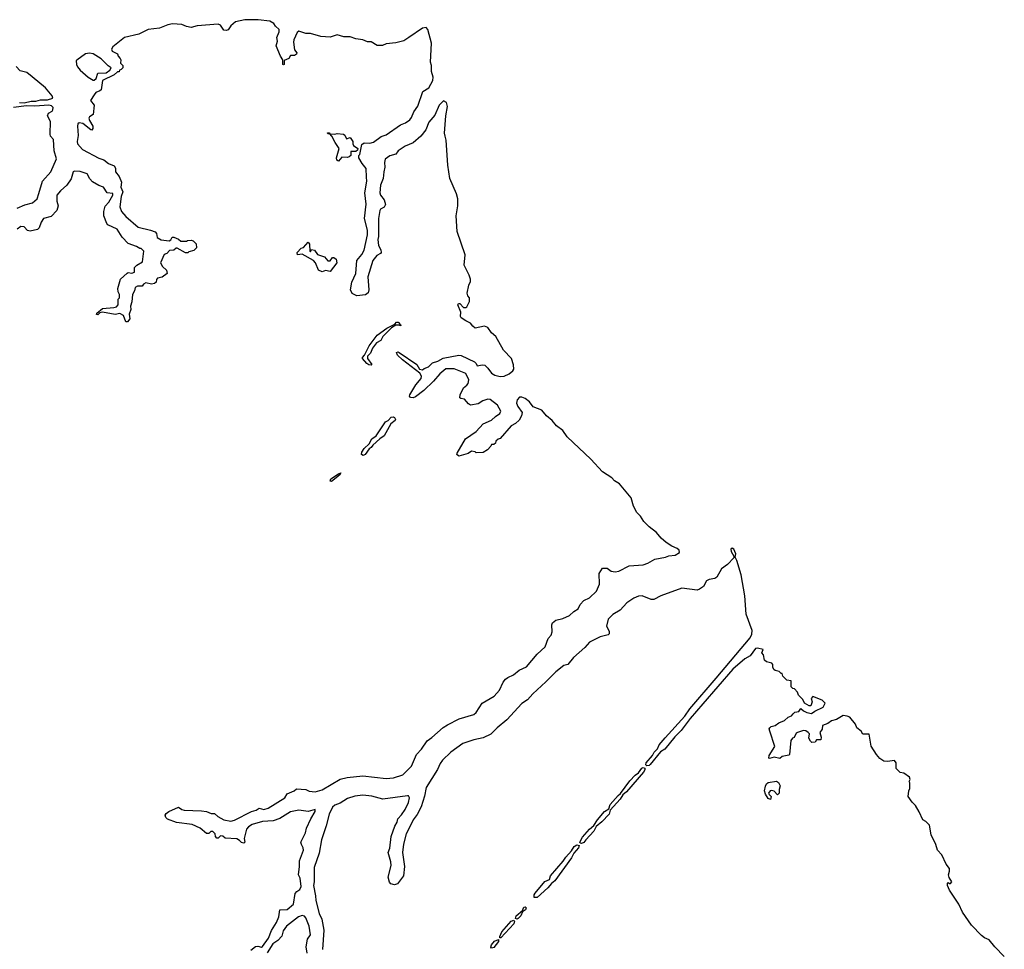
# Model space of a CAD drawing. Extents: x 2737564 to 2859580, y 876530 to 1012372.
# Tile 68 of 110: x 2824606 to 2833036, y 927227 to 935188. Entities that reach past the tile are written whole.
import ezdxf

# ---------------------------------------------------------------- set-up
doc = ezdxf.new("R2010")
doc.units = 0

msp = doc.modelspace()

# ---------------------------------------------------------------- linework, layer by layer
at = {"layer": '0CON05XD'}
for points in [[(2827678.4, 933331.6), (2827673.1, 933305), (2827678.7, 933255), (2827697.8, 933217.7), (2827699.6, 933195), (2827695, 933184.2), (2827665, 933168.1), (2827629.5, 933125), (2827587.5, 932985), (2827594.7, 932875), (2827590, 932850), (2827567.5, 932832.5), (2827491.9, 932821.9), (2827452.6, 932842.6), (2827438.6, 932875), (2827450, 932940), (2827485.4, 933015), (2827492.5, 933125), (2827535, 933176.2), (2827555.5, 933215), (2827584.4, 933345), (2827584.2, 933385.8), (2827557.1, 933485), (2827571.7, 933608.3), (2827560, 933705), (2827577.9, 933805), (2827575, 933840), (2827572.1, 933912.1), (2827537.5, 933955), (2827510, 934005), (2827510, 934025), (2827517, 934033), (2827535, 934120), (2827555, 934132.5), (2827605, 934131.2), (2827635, 934138.8), (2827702.1, 934187.9), (2827745, 934202.2), (2827865, 934288), (2827910, 934305), (2827945, 934330.8), (2827961.1, 934348.9), (2827981.2, 934398.8), (2828015, 934446.7), (2828058.2, 934571.8), (2828109.2, 934605), (2828142.4, 934667.6), (2828145.7, 934695), (2828132.2, 934745), (2828130.5, 934795), (2828122.9, 934825), (2828132.3, 934987.7), (2828101.4, 935105), (2828085, 935120), (2828055.5, 935114.5), (2827937.1, 935035), (2827895, 935007.8), (2827825, 934989.7), (2827745, 934980), (2827713, 934967), (2827667, 934967), (2827615, 934998.1), (2827585, 934997.9), (2827545, 935016.2), (2827482.6, 935022.6), (2827435, 935039.6), (2827382, 935042), (2827325, 935057.5), (2827265, 935037.5), (2827185, 935043.1), (2827095, 935070), (2827055, 935070.4), (2826995, 935090.8), (2826980.9, 935079.1), (2826953.8, 935015), (2826951.2, 934995), (2826958.3, 934928.3), (2826977.5, 934905), (2826977, 934893), (2826959.3, 934880.7), (2826925, 934880), (2826910, 934855), (2826871.7, 934838.3), (2826870, 934805), (2826865, 934800), (2826860, 934805), (2826860, 934845), (2826840, 934875), (2826802.5, 934965), (2826813.3, 935005), (2826808.8, 935035), (2826826.7, 935085), (2826827.5, 935105), (2826795, 935132.5), (2826782.5, 935155), (2826747.5, 935175), (2826647.7, 935187.7), (2826535, 935185.7), (2826455, 935168), (2826414.4, 935135), (2826389.7, 935100.3), (2826375, 935095.7), (2826355, 935099.2), (2826325, 935141.2), (2826305, 935148), (2826125, 935136.2), (2826075, 935120.8), (2826035, 935129.5), (2825995, 935147.5), (2825915, 935151.2), (2825875, 935143.3), (2825803.8, 935116.2), (2825705, 935104.3), (2825625, 935062.5), (2825504.2, 935035), (2825404, 934955), (2825392.5, 934935), (2825397, 934917), (2825442.5, 934895), (2825450, 934875), (2825467.5, 934855), (2825472.5, 934845), (2825470, 934815), (2825490, 934795), (2825490, 934775), (2825475, 934760), (2825460, 934755), (2825458.3, 934741.7), (2825445, 934740), (2825415, 934716.7), (2825315, 934666.7), (2825302.5, 934587.5), (2825292.5, 934577.5), (2825257.5, 934565), (2825243.8, 934545), (2825213.8, 934495), (2825243.8, 934455), (2825236.7, 934375), (2825203.6, 934356.4), (2825198.8, 934345), (2825204.4, 934324.4), (2825233.8, 934275), (2825233.3, 934255), (2825225, 934242.5), (2825215, 934243.3), (2825148, 934298), (2825115.7, 934304.3), (2825105, 934296), (2825100, 934275), (2825106.9, 934195), (2825098.6, 934145), (2825101.4, 934125), (2825145, 934075.8), (2825285, 934002), (2825327.7, 933987.7), (2825366.7, 933955), (2825416.2, 933935), (2825425.8, 933915), (2825427.5, 933885), (2825457.1, 933845), (2825478, 933795), (2825472.3, 933752.3), (2825488, 933715), (2825476, 933675), (2825464, 933585), (2825478, 933545), (2825515, 933503.8), (2825621.2, 933411.2), (2825725, 933386.7), (2825765, 933370), (2825776.7, 933356.7), (2825783.9, 933323.9), (2825816.2, 933303.8), (2825886.1, 933293.9), (2825898.8, 933301.2), (2825912.5, 933325), (2825925, 933326.7), (2825967, 933307), (2825985, 933290), (2826035, 933290), (2826043, 933297), (2826075, 933300), (2826090, 933295), (2826118.3, 933268.3), (2826120, 933235), (2826098.3, 933211.7), (2826055, 933200), (2826045, 933190), (2826025, 933190), (2825955, 933230), (2825945, 933230), (2825926.7, 933213.3), (2825888.8, 933211.2), (2825865, 933186.7), (2825843.6, 933176.4), (2825812.5, 933105), (2825830, 933075), (2825863.6, 933043.6), (2825867.5, 933015), (2825825, 932983.3), (2825787, 932973), (2825778.3, 932961.7), (2825775, 932940), (2825761.7, 932928.3), (2825735, 932923.8), (2825685, 932933.8), (2825666.1, 932923.9), (2825653.6, 932906.4), (2825615, 932907.1), (2825595, 932895.8), (2825588.6, 932865), (2825571.9, 932835), (2825567.3, 932772.7), (2825556.2, 932735), (2825558, 932705), (2825544, 932665), (2825548, 932625), (2825528.3, 932601.7), (2825515, 932600), (2825494.1, 932654.1), (2825465, 932671.2), (2825425, 932663.8), (2825315, 932682.9), (2825293.6, 932676.4), (2825275, 932660), (2825265, 932662.5), (2825267.5, 932675), (2825314.2, 932715.8), (2825413, 932723), (2825435, 932727.5), (2825450, 932745), (2825450, 932795), (2825460, 932805), (2825460, 932835), (2825448.3, 932858.3), (2825447.5, 932885), (2825470, 932965), (2825525, 933017.5), (2825535, 933022.5), (2825565, 933017.5), (2825590, 933025), (2825590, 933065), (2825610, 933085), (2825657, 933113), (2825670, 933205), (2825647, 933227), (2825635, 933227.5), (2825605, 933246.7), (2825535, 933272.5), (2825482.5, 933325), (2825440, 933395), (2825361.7, 933431.7), (2825351.7, 933441.7), (2825327.7, 933507.7), (2825326.7, 933545), (2825338.8, 933591.2), (2825368.8, 933625), (2825403.3, 933685), (2825405, 933700), (2825355, 933703.8), (2825325, 933753.8), (2825285, 933768.1), (2825230.4, 933800.4), (2825207.5, 933825), (2825185, 933866.7), (2825125, 933887.5), (2825075, 933890.8), (2825064.3, 933885), (2825045.8, 933825), (2825010.7, 933769.3), (2824955, 933721.9), (2824924.6, 933685.4), (2824924.5, 933635), (2824935.6, 933595), (2824925.5, 933554.5), (2824876.7, 933503.3), (2824810, 933485), (2824791.2, 933455), (2824772.5, 933405), (2824759.3, 933390.7), (2824695, 933377.5), (2824673.9, 933383.9), (2824645, 933413.3), (2824615, 933417.5), (2824584.5, 933395)], [(2825245, 934670), (2825260, 934685), (2825275, 934730), (2825347.7, 934732.3), (2825377.5, 934755), (2825390, 934775), (2825363.6, 934793.6), (2825305, 934852.5), (2825235, 934894.2), (2825205, 934900), (2825170, 934895), (2825095, 934842.5), (2825090, 934835), (2825093.3, 934805), (2825100, 934785), (2825123.3, 934755), (2825193.3, 934695), (2825235, 934670), (2825245, 934670)], [(2824605, 934478), (2824645, 934476), (2824705, 934490.8), (2824745, 934490), (2824785, 934501.4), (2824845, 934501.9), (2824890, 934515), (2824885, 934536.7), (2824826, 934605), (2824711.7, 934698.3), (2824667.5, 934735), (2824610.9, 934750.9), (2824575, 934786.2)], [(2826585, 927220), (2826625, 927251.2), (2826643.6, 927253.6), (2826675, 927246.7), (2826685, 927252.5), (2826737, 927323), (2826762.3, 927387.7), (2826805, 927457.5), (2826826.2, 927505), (2826832.5, 927565), (2826895, 927568), (2826950, 927615), (2826965.7, 927704.3), (2826977.9, 927722.1), (2827005, 927740), (2827016.9, 927765), (2827006.1, 927836.1), (2826993.8, 927865), (2827003.1, 927935), (2827002.9, 927985), (2827036.1, 928075), (2827034.3, 928095), (2827017.5, 928125), (2827014.2, 928145), (2827052.5, 928225), (2827062.9, 928265), (2827097.5, 928345), (2827135, 928407.5), (2827135.7, 928425.7), (2827075, 928408), (2826995, 928419.4), (2826923.8, 928405), (2826833.1, 928346.9), (2826775, 928328.2), (2826685, 928321.1), (2826596.2, 928295), (2826565, 928276.9), (2826548, 928255), (2826527.5, 928175), (2826532.5, 928145), (2826525, 928137.5), (2826505, 928142.5), (2826489.3, 928159.3), (2826465, 928172.5), (2826365, 928180), (2826345, 928196.7), (2826325, 928200), (2826305, 928180), (2826295, 928180), (2826283, 928193), (2826280, 928215), (2826260, 928235), (2826243, 928237), (2826225, 928220), (2826205, 928220), (2826150, 928265), (2826083.3, 928295), (2825947.5, 928312.5), (2825870.6, 928340.6), (2825856.9, 928355), (2825852.5, 928375), (2825859.7, 928390.3), (2825882, 928408), (2825965, 928444.2), (2825995, 928423.6), (2826015, 928418.2), (2826164, 928414), (2826205, 928407.1), (2826245, 928391.2), (2826275, 928388.8), (2826301.4, 928365), (2826355, 928335.6), (2826415, 928325.7), (2826445, 928334.5), (2826591.3, 928408.7), (2826630.9, 928419.1), (2826655, 928436.7), (2826695, 928423.3), (2826733.8, 928435), (2826877.5, 928525), (2826895, 928557.5), (2826957, 928583), (2826975, 928600), (2827055, 928596.7), (2827085, 928580), (2827136.2, 928576.2), (2827195, 928593.8), (2827350, 928685), (2827410.8, 928699.2), (2827545, 928713.1), (2827745, 928689.4), (2827806.2, 928695), (2827885, 928720), (2827960, 928795), (2828003.9, 928896.1), (2828045, 928940), (2828095, 929013.3), (2828135, 929040.8), (2828232.5, 929127.5), (2828270, 929150), (2828369.2, 929200.8), (2828492.9, 929237.1), (2828514.1, 929255.9), (2828564.3, 929335.7), (2828668.8, 929395), (2828715, 929446), (2828744.5, 929515.5), (2828765, 929541.2), (2828784.3, 929555.7), (2828835, 929577.1), (2828881.7, 929618.3), (2828945, 929645.8), (2829036.9, 929755), (2829105, 929817.5), (2829130.5, 929889.5), (2829155, 929917.5), (2829166, 929945), (2829161.2, 930005), (2829168.3, 930021.7), (2829195, 930046.7), (2829255, 930060.8), (2829313, 930087), (2829349.7, 930120.3), (2829386.7, 930143.3), (2829405, 930181.2), (2829436.2, 930215), (2829485, 930238), (2829545.7, 930295), (2829569.2, 930355), (2829567.5, 930445), (2829595, 930490), (2829635, 930490), (2829670, 930465), (2829705, 930458.8), (2829735, 930466), (2829825, 930511.2), (2829945, 930520), (2829985, 930534), (2830045, 930569.2), (2830134.2, 930585.8), (2830162.5, 930597.5), (2830216.6, 930603.4), (2830253.8, 930625), (2830250.8, 930645), (2830235, 930660), (2830188.4, 930678.4), (2830141.3, 930711.3), (2830098.2, 930748.2), (2830056.8, 930796.8), (2829994, 930844), (2829949.5, 930889.5), (2829922.1, 930935), (2829889, 930969), (2829861.5, 931021.5), (2829842, 931092), (2829742.1, 931212.1), (2829699.4, 931239.4), (2829675.7, 931265.7), (2829595.5, 931315.5), (2829495, 931425.5), (2829292.5, 931615), (2829255, 931670), (2829200.5, 931710.5), (2829166, 931755), (2829116.4, 931796.4), (2829075, 931844.2), (2829003.1, 931873.1), (2828971.2, 931915), (2828935, 931944), (2828905, 931956.2), (2828885, 931956), (2828865, 931932.5), (2828860, 931905), (2828871.2, 931875), (2828906.7, 931825), (2828901.2, 931795), (2828882, 931758), (2828849.5, 931730.5), (2828815, 931711.2), (2828718.3, 931601.7), (2828703, 931597), (2828681.7, 931578.3), (2828678.3, 931561.7), (2828665, 931550), (2828645, 931550), (2828640, 931535), (2828610, 931505), (2828575, 931482.5), (2828515, 931480), (2828507, 931487), (2828475, 931492.5), (2828445, 931472.5), (2828365, 931450), (2828350, 931465), (2828352.5, 931475), (2828422.3, 931597.7), (2828515, 931660), (2828574.4, 931725.6), (2828645, 931757.1), (2828679.6, 931790.4), (2828716, 931815), (2828726.4, 931836.4), (2828695.7, 931885.7), (2828635, 931935.4), (2828615, 931938.5), (2828572.5, 931925), (2828530.8, 931899.2), (2828466, 931886), (2828448, 931898), (2828415, 931937.5), (2828383, 931943), (2828375, 931950), (2828377.5, 931975), (2828406.7, 932035), (2828435, 932056.7), (2828445, 932072.5), (2828450, 932105), (2828425, 932156.7), (2828325, 932198.8), (2828255, 932198.8), (2828203.8, 932155), (2828148.3, 932091.7), (2828065, 932013.8), (2827995, 931959.2), (2827975, 931950.8), (2827951.2, 931951.2), (2827943.3, 931963.3), (2827947.5, 931975), (2827997.7, 932062.3), (2828042, 932115), (2828045.7, 932135.7), (2828030.8, 932160.8), (2827884.4, 932274.4), (2827841.2, 932315), (2827831.2, 932338.8), (2827845, 932343.3), (2827855, 932338.8), (2828007.5, 932235), (2828030, 932195), (2828055, 932190), (2828068.3, 932201.7), (2828106.1, 932213.9), (2828141.7, 932248.3), (2828185, 932262.9), (2828230.7, 932289.3), (2828365, 932314), (2828385, 932312), (2828499.2, 932259.2), (2828513.3, 932245), (2828523, 932223), (2828565, 932233.3), (2828588.3, 932228.3), (2828615, 932203.3), (2828645, 932162), (2828673.3, 932145), (2828718.6, 932131.4), (2828753.3, 932135), (2828796, 932155), (2828828.9, 932181.1), (2828837.5, 932195), (2828835, 932232.5), (2828815.7, 932285.7), (2828747, 932357), (2828682, 932475), (2828646.7, 932505), (2828615, 932551.2), (2828585, 932562.5), (2828505, 932545.8), (2828485, 932563.8), (2828465, 932590), (2828425, 932608), (2828386.7, 932635), (2828381.2, 932645), (2828382.3, 932682.3), (2828357.5, 932745), (2828361.7, 932758.3), (2828375, 932757.5), (2828405, 932722.5), (2828425, 932722.5), (2828435, 932730), (2828457.5, 932775), (2828457.5, 932805), (2828443, 932823), (2828437.5, 932845), (2828450, 932915), (2828466.7, 932945), (2828466.7, 932965), (2828455, 933000), (2828410, 933085), (2828418.9, 933175), (2828352.7, 933372.7), (2828342.9, 933507.1), (2828358.5, 933595), (2828357.1, 933655), (2828345, 933697.5), (2828288.8, 933828.8), (2828270.8, 933940.8), (2828258.1, 934155), (2828248.6, 934191.4), (2828244.4, 934215), (2828255.6, 934365), (2828269.2, 934445), (2828258.8, 934478.8), (2828235, 934492.5), (2828198.8, 934455), (2828159.2, 934370.8), (2828110.3, 934309.7), (2828084.2, 934245), (2828040, 934190), (2827975.8, 934134.2), (2827905, 934105.8), (2827847.5, 934065), (2827825, 934037.5), (2827775, 934023.3), (2827735.9, 933994.1), (2827728, 933965), (2827733.6, 933923.6), (2827722.5, 933885), (2827716.7, 933826.7), (2827695, 933770), (2827690.5, 933705), (2827694, 933684), (2827726.2, 933646.2), (2827737.5, 933605), (2827726.6, 933583.4), (2827695, 933565.7), (2827690, 933555), (2827678.2, 933485), (2827678.4, 933331.6)], [(2824585, 933572.9), (2824649.1, 933600.9), (2824715, 933620.6), (2824756.5, 933655), (2824769.1, 933699.1), (2824802.2, 933805), (2824873.1, 933885), (2824921.4, 933995), (2824901.1, 934065), (2824895, 934162.5), (2824871.1, 934191.1), (2824866.6, 934206.6), (2824870, 934315), (2824844, 934365), (2824851.7, 934388.3), (2824883.8, 934405), (2824891.4, 934415), (2824892.9, 934435), (2824879.1, 934449.1), (2824855, 934454.5), (2824735, 934447.1), (2824665, 934450.8), (2824553.6, 934436.4)], [(2827335, 933977.5), (2827320, 933985), (2827317.5, 934005), (2827342.5, 934085), (2827306.7, 934135), (2827279.3, 934189.3), (2827260, 934210), (2827245, 934210), (2827242.5, 934217.5), (2827255, 934217.5), (2827260, 934210), (2827305, 934207.5), (2827325, 934213.3), (2827377.5, 934207.5), (2827390, 934200), (2827405, 934167.5), (2827435, 934180), (2827457.5, 934145), (2827457.5, 934125), (2827465, 934110), (2827500, 934085), (2827498.3, 934071.7), (2827485, 934060), (2827441.7, 934058.3), (2827440, 934025), (2827427, 934013), (2827413, 934007), (2827365, 934010), (2827335, 933977.5)], [(2827195, 933027.5), (2827165, 933042.5), (2827137.5, 933105), (2827122.5, 933125), (2827025, 933181.2), (2826983.3, 933173.3), (2826982.5, 933195), (2827015, 933230), (2827035, 933237.5), (2827075, 933282.5), (2827086.4, 933266.4), (2827090, 933205), (2827095, 933200), (2827105, 933220), (2827130, 933215), (2827157, 933177), (2827217, 933157), (2827245, 933122.5), (2827265, 933122.5), (2827285, 933152.5), (2827295, 933152.5), (2827316.7, 933136.7), (2827322.5, 933105), (2827265, 933032.5), (2827225, 933040), (2827195, 933027.5)], [(2827615, 932230), (2827595, 932233.3), (2827577.5, 932245), (2827540, 932285), (2827540, 932295), (2827557.5, 932315), (2827596.7, 932395), (2827666.7, 932485), (2827750, 932545), (2827818.3, 932581.7), (2827833, 932597), (2827845, 932597.5), (2827867.5, 932575), (2827870, 932565), (2827853, 932573), (2827827, 932573), (2827790, 932550), (2827715.7, 932474.3), (2827698.8, 932441.2), (2827660.5, 932419.5), (2827626.7, 932375), (2827608.3, 932331.7), (2827582.5, 932305), (2827582.5, 932285), (2827620, 932235), (2827615, 932230)], [(2827546.7, 931456.7), (2827533.6, 931463.6), (2827536.7, 931485), (2827553.9, 931516.1), (2827597.5, 931555), (2827620.7, 931599.3), (2827657.5, 931625), (2827737, 931743), (2827760, 931755), (2827786.4, 931783.6), (2827803.6, 931786.4), (2827815, 931781.2), (2827824, 931765), (2827820, 931755), (2827784.2, 931725.8), (2827725.6, 931624.4), (2827690.5, 931599.5), (2827630, 931545), (2827616.2, 931525), (2827597.1, 931512.9), (2827565, 931464.2), (2827546.7, 931456.7)], [(2827275, 931233.8), (2827263.8, 931235), (2827270, 931255), (2827335, 931300), (2827356.4, 931306.4), (2827345, 931287.5), (2827275, 931233.8)], [(2830569.8, 929550.2), (2830860.8, 929895), (2830875.5, 929925), (2830877.4, 929957.4), (2830827, 930097), (2830813.1, 930255), (2830782.5, 930435), (2830745.4, 930555.4), (2830730, 930585), (2830737.1, 930615), (2830720, 930655), (2830705, 930661.2), (2830693.3, 930655), (2830696.2, 930635), (2830720, 930595), (2830719.3, 930580.7), (2830666.7, 930523.3), (2830615.7, 930484.3), (2830575.9, 930414.1), (2830556.1, 930403.9), (2830507.5, 930395), (2830485, 930382), (2830460, 930335), (2830425, 930310), (2830405, 930303.8), (2830275, 930320), (2830096.1, 930253.9), (2830035, 930223.3), (2830013, 930223), (2829935, 930253.3), (2829905, 930251.2), (2829865, 930233.3), (2829805, 930193.3), (2829747.3, 930132.7), (2829683.3, 930095), (2829645, 930053.3), (2829630, 929995), (2829651.7, 929951.7), (2829651.7, 929928.3), (2829645, 929920), (2829575, 929903.8), (2829485, 929857.1), (2829445, 929810.8), (2829346.2, 929725), (2829300, 929665), (2829265, 929656.2), (2829195, 929603.8), (2829111.9, 929518.1), (2828998.6, 929415), (2828955, 929364.2), (2828905, 929331.9), (2828777.7, 929192.3), (2828694.7, 929125), (2828639.6, 929070.4), (2828573.2, 929036.8), (2828495, 929022.2), (2828399.7, 928990.3), (2828296, 928915), (2828225, 928845.6), (2828205, 928818), (2828182.9, 928767.1), (2828085, 928612.5), (2828072.4, 928537.6), (2828042.2, 928447.8), (2828008.4, 928381.6), (2827974.7, 928335), (2827936.1, 928253.9), (2827913.9, 928215), (2827891.3, 928128.7), (2827884.8, 928055), (2827899.5, 927935), (2827891.7, 927855), (2827841.3, 927788.7), (2827815, 927778.4), (2827785, 927787.7), (2827773.4, 927803.4), (2827760, 927845), (2827785.2, 927945), (2827783.6, 927975), (2827760, 928055), (2827775, 928092.5), (2827787.8, 928192.2), (2827817.8, 928282.2), (2827837.1, 928315), (2827843.3, 928345), (2827875, 928378.8), (2827905, 928424.2), (2827936.2, 928485), (2827944, 928525), (2827935, 928542), (2827925, 928542.5), (2827715, 928512.5), (2827621.2, 928538.8), (2827545, 928547.1), (2827475, 928537.5), (2827412.1, 928517.9), (2827350.7, 928479.3), (2827305, 928462.5), (2827285, 928443.3), (2827256, 928385), (2827230.8, 928285), (2827190.8, 928165), (2827168.7, 928051.3), (2827127, 927927), (2827128, 927805), (2827121.1, 927775), (2827140, 927685), (2827140.7, 927645), (2827170, 927535), (2827192.7, 927485), (2827209.8, 927389.8), (2827199.4, 927225)], [(2833035.5, 927165.5), (2832955, 927247.5), (2832905, 927307.5), (2832865, 927326.2), (2832841.2, 927345), (2832753.8, 927435), (2832676.7, 927545), (2832647.5, 927615), (2832567.5, 927735), (2832550, 927775), (2832550, 927795), (2832555, 927800), (2832565, 927790), (2832575, 927790), (2832587.5, 927805), (2832563.3, 927843.3), (2832557.5, 927865), (2832567.5, 927895), (2832565, 927920), (2832536.7, 927955), (2832500, 928035), (2832462.5, 928075), (2832450, 928125), (2832408.3, 928208.3), (2832395, 928290), (2832365, 928322.5), (2832337, 928337), (2832307.5, 928405), (2832275, 928460), (2832247, 928487), (2832212.5, 928535), (2832217, 928583), (2832227.5, 928605), (2832227, 928653), (2832220, 928665), (2832228.3, 928681.7), (2832225, 928702.5), (2832175, 928736.2), (2832145, 928740), (2832110, 928775), (2832109.4, 928825), (2832096, 928845), (2832035, 928834.4), (2832005, 928838.2), (2831969.8, 928859.8), (2831940, 928895), (2831896.1, 928966.1), (2831878.8, 929068.8), (2831825, 929070), (2831810, 929095), (2831772.5, 929122.5), (2831762.5, 929155), (2831712.5, 929215), (2831690, 929225), (2831655, 929228.8), (2831600, 929195), (2831556.4, 929183.6), (2831525, 929160), (2831480, 929145), (2831477, 929113), (2831457.5, 929085), (2831466.4, 929043.6), (2831465, 929020), (2831428.3, 929021.7), (2831415, 929000), (2831388.3, 928998.3), (2831375, 929010), (2831362.5, 929035), (2831367, 929073), (2831357.5, 929085), (2831335, 929097.5), (2831315, 929100), (2831266.1, 929083.9), (2831255, 929077.5), (2831237.7, 929042.3), (2831222.5, 929035), (2831206.7, 929015), (2831196.2, 928895), (2831191.2, 928888.8), (2831133, 928877), (2831115, 928862.5), (2831065, 928872.5), (2831025, 928860), (2831020, 928865), (2831023, 928887), (2831070, 928965), (2831028.8, 929095), (2831023.8, 929115), (2831027.5, 929125), (2831040, 929135), (2831075, 929143.3), (2831104.1, 929165.9), (2831155, 929186.7), (2831183.9, 929216.1), (2831215, 929227.5), (2831227.5, 929245), (2831243.3, 929256.7), (2831277, 929263), (2831295, 929290), (2831315, 929270), (2831344, 929254), (2831385, 929247.5), (2831413, 929267), (2831485, 929300), (2831503.3, 929335), (2831475, 929361.2), (2831395, 929392.5), (2831382.5, 929375), (2831390, 929345), (2831378.3, 929311.7), (2831365, 929312.5), (2831323.6, 929333.6), (2831310, 929365), (2831273, 929403), (2831265, 929430), (2831238.3, 929458.3), (2831225, 929460), (2831210, 929475), (2831210, 929525), (2831173, 929533), (2831140, 929565), (2831135, 929590), (2831125, 929590), (2831107, 929607), (2831075, 929613.3), (2831062.3, 929622.3), (2831053.9, 929643.9), (2831055, 929667.5), (2831045, 929676.2), (2831000, 929690), (2830983.9, 929703.9), (2830975, 929750), (2830960, 929765), (2830970, 929795), (2830924, 929806), (2830905, 929802.5), (2830858.5, 929741.5), (2830815, 929713.5), (2830710.8, 929625), (2830455, 929329.1), (2830345.9, 929205), (2830269.4, 929100.6), (2830215, 929046.6), (2830128.6, 928941.4), (2830091.5, 928918.5), (2830005, 928810.5), (2829995, 928801.2), (2829975, 928797.1), (2829966.8, 928806.8), (2829970.4, 928825), (2830023.3, 928886.7), (2830039.1, 928915), (2830066.7, 928945), (2830082.2, 928977.8), (2830130.8, 929039.2), (2830299.7, 929225), (2830343.1, 929286.9), (2830569.8, 929550.2)], [(2829415, 928133.1), (2829405.7, 928135.7), (2829401.1, 928145), (2829423.3, 928186.7), (2829484.3, 928255.7), (2829522.6, 928287.4), (2829552.9, 928337.1), (2829613.9, 928406.1), (2829649.4, 928430.6), (2829662.1, 928467.9), (2829729.1, 928545), (2829749.6, 928560.4), (2829830.9, 928669.1), (2829875, 928718.2), (2829903, 928737), (2829932.4, 928777.6), (2829945, 928783.1), (2829957.5, 928777.5), (2829958.2, 928765), (2829947, 928743), (2829801.5, 928575), (2829769.6, 928550.4), (2829748.1, 928511.9), (2829661.7, 928418.3), (2829652.1, 928385), (2829590.5, 928319.5), (2829542.1, 928277.9), (2829520.5, 928239.5), (2829453.3, 928163.3), (2829435, 928142.2), (2829415, 928133.1)], [(2831035, 928510), (2831015, 928520), (2830992.5, 928555), (2830982.5, 928585), (2830992.5, 928625), (2831000, 928645), (2831013, 928657), (2831085, 928666.7), (2831102.5, 928655), (2831116.4, 928626.4), (2831106.7, 928595), (2831107, 928563), (2831095, 928550), (2831065, 928580), (2831045, 928587.5), (2831030, 928585), (2831017.5, 928565), (2831021.7, 928551.7), (2831040, 928535), (2831035, 928510)], [(2829010.3, 927670.3), (2829011.8, 927695), (2829020.6, 927709.4), (2829102.9, 927807.1), (2829142, 927825), (2829149.4, 927855), (2829259.4, 927980.6), (2829280.4, 928015), (2829330.2, 928069.8), (2829352.3, 928107.7), (2829375, 928120.9), (2829395, 928116.7), (2829390.5, 928095), (2829350.1, 928049.9), (2829329.6, 928010.4), (2829188.8, 927815), (2829158, 927792), (2829128, 927755), (2829035, 927671.8), (2829010.3, 927670.3)], [(2828865, 927486.7), (2828851.1, 927491.1), (2828855.6, 927515), (2828909.4, 927560.6), (2828923.3, 927586.7), (2828935, 927590.8), (2828941.7, 927581.7), (2828937.5, 927565), (2828910.8, 927549.2), (2828895.4, 927515), (2828875, 927491.2), (2828865, 927486.7)], [(2827067.5, 927195), (2827058.3, 927248.3), (2827070, 927315), (2827095, 927350), (2827085.3, 927425), (2827055, 927496), (2827045, 927510), (2827025, 927517.1), (2826994.5, 927505.5), (2826890, 927425), (2826862, 927385), (2826850.5, 927339.5), (2826817.3, 927302.7), (2826773.3, 927275), (2826725, 927196.2)], [(2828725, 927324.4), (2828716.7, 927326.7), (2828717.5, 927337.5), (2828733.3, 927376.7), (2828815, 927468.1), (2828837.3, 927477.3), (2828841.5, 927465), (2828836.1, 927445), (2828725, 927324.4)], [(2828645, 927237.5), (2828640, 927245), (2828645, 927264.2), (2828671.9, 927298.1), (2828705, 927312.5), (2828704.4, 927295), (2828665, 927242.9), (2828645, 927237.5)]]:
    msp.add_lwpolyline(points, dxfattribs=at)

doc.saveas('drawing.dxf')
